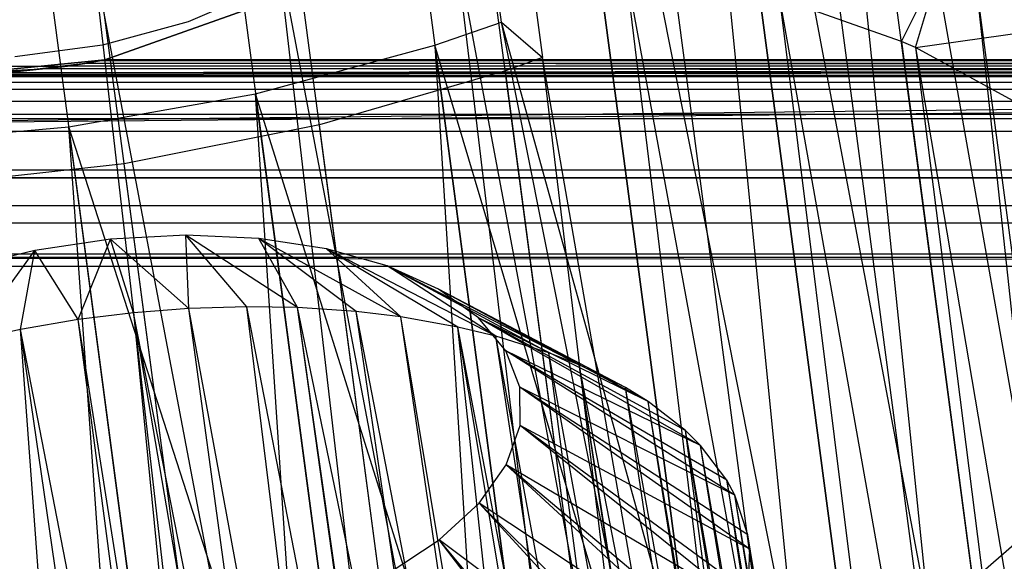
# Model space of a CAD drawing. Extents: x -23.4 to 23.6, y 0.3 to 4.
# Tile 15 of 189: x -22.5 to -21.843, y 2.325 to 2.686. Entities that reach past the tile are written whole.
import ezdxf

# ---------------------------------------------------------------- set-up
doc = ezdxf.new("R2010")
doc.units = 0
doc.header["$MEASUREMENT"] = 0
doc.layers.get('0').update_dxf_attribs({"color": 13, "linetype": 'CONTINUOUS'})

# ---------------------------------------------------------------- blocks, each defined once
blk = doc.blocks.new('FOURTY_V_PM_STL')
at = {"color": 0}
for p, q in [((-22.09624, 1.08014, -3.84648), (-22.477, 3.95314, -2.17325)), ((-22.09624, 1.08014, -3.84648), (-22.477, 3.95314, -2.17325)), ((-21.96707, 1.07754, -3.81261), (-22.34784, 3.95053, -2.13938)), ((-21.96707, 1.07754, -3.81261), (-22.34784, 3.95053, -2.13938)), ((-22.22867, 1.07115, -3.86117), (-22.60944, 3.94414, -2.18794)), ((-22.22867, 1.07115, -3.86117), (-22.60944, 3.94414, -2.18794)), ((-21.84491, 1.0634, -3.76054), (-22.22567, 3.93639, -2.08731)), ((-21.84491, 1.0634, -3.76054), (-22.22567, 3.93639, -2.08731)), ((-21.73324, 1.03815, -3.69176), (-22.11401, 3.91114, -2.01854)), ((-21.73324, 1.03815, -3.69176), (-22.11401, 3.91114, -2.01854)), ((-21.6353, 1.00249, -3.60826), (-22.01607, 3.87549, -1.93503)), ((-21.6353, 1.00249, -3.60826), (-22.01607, 3.87549, -1.93503)), ((-21.94167, 3.45218, -1.19126), (-21.82285, 2.34768, -1.78199)), ((-21.94167, 3.45218, -1.19126), (-21.82285, 2.34768, -1.78199)), ((-22.00703, 3.39106, -1.1012), (-21.89347, 2.28984, -1.69875)), ((-21.82285, 2.34768, -1.78199), (-22.00703, 3.39106, -1.1012)), ((-21.82285, 2.34768, -1.78199), (-22.00703, 3.39106, -1.1012)), ((-21.86399, 2.3118, -1.72976), (-22.00703, 3.39106, -1.1012)), ((-21.86399, 2.3118, -1.72976), (-22.00703, 3.39106, -1.1012)), ((-22.00703, 3.39106, -1.1012), (-21.89347, 2.28984, -1.69875)), ((-21.57031, 0.51212, -2.75148), (-21.95108, 3.38512, -1.07825)), ((-21.57031, 0.51212, -2.75148), (-21.95108, 3.38512, -1.07825)), ((-22.09012, 3.33477, -1.02345), (-21.98004, 2.2372, -1.62807)), ((-21.89347, 2.28984, -1.69875), (-22.09012, 3.33477, -1.02345)), ((-21.89347, 2.28984, -1.69875), (-22.09012, 3.33477, -1.02345)), ((-21.94708, 2.25551, -1.65201), (-22.09012, 3.33477, -1.02345)), ((-21.94708, 2.25551, -1.65201), (-22.09012, 3.33477, -1.02345)), ((-22.09012, 3.33477, -1.02345), (-21.98004, 2.2372, -1.62807)), ((-21.65559, 0.45219, -2.66798), (-22.03635, 3.32518, -0.99475)), ((-21.65559, 0.45219, -2.66798), (-22.03635, 3.32518, -0.99475)), ((-22.0454, 2.20575, -1.58894), (-22.18844, 3.28501, -0.96038)), ((-21.98004, 2.2372, -1.62807), (-22.18844, 3.28501, -0.96038)), ((-21.98004, 2.2372, -1.62807), (-22.18844, 3.28501, -0.96038)), ((-22.0454, 2.20575, -1.58894), (-22.18844, 3.28501, -0.96038)), ((-21.75681, 0.39872, -2.59921), (-22.13758, 3.27171, -0.92598)), ((-21.75681, 0.39872, -2.59921), (-22.13758, 3.27171, -0.92598)), ((-22.17828, 2.68399, -1.26468), (-22.25443, 3.25859, -0.93004)), ((-22.17828, 2.68399, -1.26468), (-22.25443, 3.25859, -0.93004)), ((-22.22715, 3.23498, -0.88329), (-22.151, 2.66038, -1.21793)), ((-22.22715, 3.23498, -0.88329), (-22.151, 2.66038, -1.21793)), ((-22.32862, 2.73885, -2.81284), (-22.00813, 1.04879, -3.7726)), ((-22.32862, 2.73885, -2.81284), (-22.00813, 1.04879, -3.7726)), ((-22.32862, 2.73885, -2.81284), (-22.13186, 1.04897, -3.80106)), ((-22.32862, 2.73885, -2.81284), (-22.13186, 1.04897, -3.80106)), ((-22.3557, 2.73792, -2.81741), (-22.13186, 1.04897, -3.80106)), ((-22.3557, 2.73792, -2.81741), (-22.13186, 1.04897, -3.80106)), ((-22.23198, 2.73775, -2.78895), (-22.00813, 1.04879, -3.7726)), ((-22.23198, 2.73775, -2.78895), (-22.00813, 1.04879, -3.7726)), ((-22.20915, 2.73644, -2.78151), (-21.89054, 1.03731, -3.72613)), ((-22.20915, 2.73644, -2.78151), (-21.89054, 1.03731, -3.72613)), ((-22.20915, 2.73644, -2.78151), (-22.00813, 1.04879, -3.7726)), ((-22.20915, 2.73644, -2.78151), (-22.00813, 1.04879, -3.7726)), ((-22.48181, 2.72679, -2.82699), (-22.25797, 1.03783, -3.81064)), ((-22.48181, 2.72679, -2.82699), (-22.25797, 1.03783, -3.81064)), ((-22.45112, 2.73052, -2.82643), (-22.13186, 1.04897, -3.80106)), ((-22.45112, 2.73052, -2.82643), (-22.13186, 1.04897, -3.80106)), ((-22.45112, 2.73052, -2.82643), (-22.25797, 1.03783, -3.81064)), ((-22.45112, 2.73052, -2.82643), (-22.25797, 1.03783, -3.81064)), ((-22.11439, 2.72627, -2.74249), (-21.89054, 1.03731, -3.72613)), ((-22.11439, 2.72627, -2.74249), (-21.89054, 1.03731, -3.72613)), ((-22.09614, 2.72336, -2.73334), (-21.78266, 1.01488, -3.66307)), ((-22.09614, 2.72336, -2.73334), (-21.78266, 1.01488, -3.66307)), ((-22.09614, 2.72336, -2.73334), (-21.89054, 1.03731, -3.72613)), ((-22.09614, 2.72336, -2.73334), (-21.89054, 1.03731, -3.72613)), ((-21.91161, 2.67113, -2.60168), (-21.88509, 2.72399, -2.58403)), ((-21.91161, 2.67113, -2.60168), (-21.88509, 2.72399, -2.58403)), ((-21.90225, 2.66702, -2.59249), (-21.88509, 2.72399, -2.58403)), ((-21.90225, 2.66702, -2.59249), (-21.88509, 2.72399, -2.58403)), ((-22.33298, 2.70762, -0.80709), (-22.3873, 2.68433, -0.80709)), ((-22.33298, 2.70762, -0.80709), (-22.3873, 2.68433, -0.80709)), ((-22.33298, 2.70762, -0.74803), (-22.3873, 2.68433, -0.74803)), ((-22.33298, 2.70762, -0.74803), (-22.3873, 2.68433, -0.74803)), ((-22.44282, 2.65891, -0.80709), (-22.32452, 2.70091, -0.80709)), ((-22.32452, 2.70091, -0.74016), (-22.44282, 2.65891, -0.74016)), ((-22.44282, 2.65891, -0.80709), (-22.32452, 2.70091, -0.80709)), ((-22.32452, 2.70091, -0.74016), (-22.44282, 2.65891, -0.74016)), ((-22.0065, 2.70384, -2.67942), (-21.78266, 1.01488, -3.66307)), ((-22.0065, 2.70384, -2.67942), (-21.78266, 1.01488, -3.66307)), ((-21.91161, 2.67113, -2.60168), (-21.99285, 2.7, -2.66973)), ((-21.99285, 2.7, -2.66973), (-21.68777, 0.98218, -3.58532)), ((-21.99285, 2.7, -2.66973), (-21.68777, 0.98218, -3.58532)), ((-21.99285, 2.7, -2.66973), (-21.78266, 1.01488, -3.66307)), ((-21.99285, 2.7, -2.66973), (-21.78266, 1.01488, -3.66307)), ((-21.91161, 2.67113, -2.60168), (-21.99285, 2.7, -2.66973)), ((-22.3873, 2.68433, -0.80709), (-22.44429, 2.66866, -0.80709)), ((-22.3873, 2.68433, -0.80709), (-22.44429, 2.66866, -0.80709)), ((-22.3873, 2.68433, -0.74803), (-22.44429, 2.66866, -0.74803)), ((-22.3873, 2.68433, -0.74803), (-22.44429, 2.66866, -0.74803)), ((-22.3873, 2.68433, -0.80709), (-22.3873, 2.68433, -0.74803)), ((-22.3873, 2.68433, -0.80709), (-22.3873, 2.68433, -0.74803)), ((-22.22283, 2.6687, -1.24856), (-22.17828, 2.68399, -1.26468)), ((-22.22283, 2.6687, -1.24856), (-22.17828, 2.68399, -1.26468)), ((-22.0454, 2.20575, -1.58894), (-22.17828, 2.68399, -1.26468)), ((-22.0454, 2.20575, -1.58894), (-22.17828, 2.68399, -1.26468)), ((-22.08007, 2.19127, -1.57198), (-22.17828, 2.68399, -1.26468)), ((-22.08007, 2.19127, -1.57198), (-22.17828, 2.68399, -1.26468)), ((-22.17828, 2.68399, -1.26468), (-22.151, 2.66038, -1.21793)), ((-22.17828, 2.68399, -1.26468), (-22.151, 2.66038, -1.21793)), ((-21.90225, 2.66702, -2.59249), (-21.80653, 2.68055, -2.49156)), ((-21.90225, 2.66702, -2.59249), (-21.80653, 2.68055, -2.49156)), ((-22.44429, 2.66866, -0.80709), (-22.50289, 2.66089, -0.80709)), ((-22.44429, 2.66866, -0.80709), (-22.50289, 2.66089, -0.80709)), ((-22.44429, 2.66866, -0.74803), (-22.50289, 2.66089, -0.74803)), ((-22.44429, 2.66866, -0.74803), (-22.50289, 2.66089, -0.74803)), ((-22.44429, 2.66866, -0.80709), (-22.44429, 2.66866, -0.74803)), ((-22.44429, 2.66866, -0.80709), (-22.44429, 2.66866, -0.74803)), ((-22.34224, 2.6363, -1.22011), (-22.22283, 2.6687, -1.24856)), ((-22.34224, 2.6363, -1.22011), (-22.22283, 2.6687, -1.24856)), ((-22.22283, 2.6687, -1.24856), (-22.19067, 2.15338, -1.53209)), ((-22.08007, 2.19127, -1.57198), (-22.22283, 2.6687, -1.24856)), ((-22.08007, 2.19127, -1.57198), (-22.22283, 2.6687, -1.24856)), ((-22.15594, 2.16404, -1.54248), (-22.22283, 2.6687, -1.24856)), ((-22.15594, 2.16404, -1.54248), (-22.22283, 2.6687, -1.24856)), ((-22.22283, 2.6687, -1.24856), (-22.19067, 2.15338, -1.53209)), ((-21.90225, 2.66702, -2.59249), (-21.91161, 2.67113, -2.60168)), ((-21.91161, 2.67113, -2.60168), (-21.68777, 0.98218, -3.58532)), ((-21.91161, 2.67113, -2.60168), (-21.68777, 0.98218, -3.58532)), ((-21.90225, 2.66702, -2.59249), (-21.91161, 2.67113, -2.60168)), ((-21.83259, 2.62915, -2.51161), (-21.90225, 2.66702, -2.59249)), ((-21.90225, 2.66702, -2.59249), (-21.60874, 0.9402, -3.49526)), ((-21.90225, 2.66702, -2.59249), (-21.60874, 0.9402, -3.49526)), ((-21.90225, 2.66702, -2.59249), (-21.68777, 0.98218, -3.58532)), ((-21.90225, 2.66702, -2.59249), (-21.68777, 0.98218, -3.58532)), ((-21.83259, 2.62915, -2.51161), (-21.90225, 2.66702, -2.59249)), ((-22.151, 2.66038, -1.21793), (-22.1757, 2.65164, -1.20855)), ((-22.151, 2.66038, -1.21793), (-22.1757, 2.65164, -1.20855)), ((-21.75681, 0.39872, -2.59921), (-22.151, 2.66038, -1.21793)), ((-21.87108, 0.35325, -2.54714), (-22.151, 2.66038, -1.21793)), ((-21.87108, 0.35325, -2.54714), (-22.151, 2.66038, -1.21793)), ((-21.75681, 0.39872, -2.59921), (-22.151, 2.66038, -1.21793)), ((-19.06108, 2.65641, -0.80708), (-23.16028, 2.61122, -0.79857)), ((-19.06108, 2.65641, -0.80708), (-23.16028, 2.61122, -0.79857)), ((18.89582, 2.65462, -0.66188), (-23.16028, 2.64777, -0.66734)), ((-19.04962, 2.65462, -0.66188), (-23.16028, 2.64777, -0.66734)), ((18.89582, 2.65462, -0.66188), (-23.16028, 2.64777, -0.66734)), ((-23.16028, 2.64777, -0.66734), (-15.50631, 2.65462, -0.66188)), ((-23.16028, 2.64777, -0.66734), (-15.50631, 2.65462, -0.66188)), ((-19.04962, 2.65462, -0.66188), (-23.16028, 2.64777, -0.66734)), ((-22.59292, 2.65462, -0.66188), (-22.46779, 2.65462, -0.66188)), ((-22.499, 2.65129, -0.64756), (-22.59292, 2.65462, -0.64961)), ((-22.499, 2.65129, -0.64756), (-22.59292, 2.65462, -0.64961)), ((-22.499, 2.65129, -0.64756), (-22.59292, 2.65462, -0.66188)), ((-22.499, 2.65129, -0.64756), (-22.59292, 2.65462, -0.66188)), ((-22.59292, 2.65462, -0.66188), (-22.46779, 2.65462, -0.66188)), ((-22.53036, 2.65018, -0.80681), (-22.44282, 2.65891, -0.80709)), ((-22.44282, 2.65891, -0.74016), (-22.53036, 2.65018, -0.73918)), ((-22.44282, 2.65891, -0.74016), (-22.53036, 2.65018, -0.73918)), ((-22.53036, 2.65018, -0.80681), (-22.44282, 2.65891, -0.80709)), ((-19.06108, 2.65641, -0.80708), (-22.53036, 2.65018, -0.80681)), ((-19.06108, 2.65641, -0.80708), (-22.53036, 2.65018, -0.80681)), ((-22.48192, 2.65283, -0.63538), (-22.53036, 2.65018, -0.63325)), ((-22.48192, 2.65283, -0.63538), (-22.53036, 2.65018, -0.63325)), ((-22.4561, 2.65645, -0.64007), (-22.499, 2.65129, -0.64756)), ((-22.4561, 2.65645, -0.64007), (-22.499, 2.65129, -0.64756)), ((-22.45611, 2.65644, -0.64961), (-22.499, 2.65129, -0.64756)), ((-22.45611, 2.65644, -0.64961), (-22.499, 2.65129, -0.64756)), ((-22.499, 2.65129, -0.64756), (-22.46779, 2.65462, -0.66188)), ((-22.499, 2.65129, -0.64756), (-22.46779, 2.65462, -0.66188)), ((-22.48192, 2.65283, -0.63538), (-22.499, 2.65129, -0.64756)), ((-22.48192, 2.65283, -0.63538), (-22.499, 2.65129, -0.64756)), ((-22.4561, 2.65645, -0.64007), (-22.48192, 2.65283, -0.63538)), ((-22.4561, 2.65645, -0.64007), (-22.48192, 2.65283, -0.63538)), ((-19.04962, 2.65462, -0.63733), (-22.48192, 2.65283, -0.63538)), ((-19.04962, 2.65462, -0.63733), (-22.48192, 2.65283, -0.63538)), ((-18.98705, 2.65018, -0.63325), (-22.48192, 2.65283, -0.63538)), ((-18.98705, 2.65018, -0.63325), (-22.48192, 2.65283, -0.63538)), ((-22.46779, 2.65462, -0.66188), (-22.45613, 2.65644, -0.65916)), ((-22.45611, 2.65644, -0.64961), (-22.46779, 2.65462, -0.66188)), ((-22.45611, 2.65644, -0.64961), (-22.46779, 2.65462, -0.66188)), ((-22.46779, 2.65462, -0.66188), (-22.45613, 2.65644, -0.65916)), ((-19.04962, 2.65462, -0.66188), (-22.46779, 2.65462, -0.66188)), ((-19.04962, 2.65462, -0.66188), (-22.46779, 2.65462, -0.66188)), ((-22.44531, 2.65842, -0.65399), (-22.45613, 2.65644, -0.65916)), ((-22.44531, 2.65842, -0.65399), (-22.45613, 2.65644, -0.65916)), ((-19.06128, 2.65644, -0.65916), (-22.45613, 2.65644, -0.65916)), ((-19.06128, 2.65644, -0.65916), (-22.45613, 2.65644, -0.65916)), ((-22.45611, 2.65644, -0.64961), (-22.45613, 2.65644, -0.65916)), ((-22.45611, 2.65644, -0.64961), (-22.45613, 2.65644, -0.65916)), ((-22.45611, 2.65644, -0.64961), (-22.44287, 2.6589, -0.65026)), ((-22.45611, 2.65644, -0.64961), (-22.44287, 2.6589, -0.65026)), ((-22.44359, 2.65876, -0.65207), (-22.45611, 2.65644, -0.64961)), ((-22.44359, 2.65876, -0.65207), (-22.45611, 2.65644, -0.64961)), ((-22.45611, 2.65644, -0.64961), (-22.44382, 2.65871, -0.64681)), ((-22.45611, 2.65644, -0.64961), (-22.44382, 2.65871, -0.64681)), ((-22.44531, 2.65842, -0.64523), (-22.45611, 2.65644, -0.64961)), ((-22.44531, 2.65842, -0.64523), (-22.45611, 2.65644, -0.64961)), ((-22.4561, 2.65645, -0.64007), (-22.45611, 2.65644, -0.64961)), ((-22.4561, 2.65645, -0.64007), (-22.45611, 2.65644, -0.64961)), ((-22.44531, 2.65842, -0.64523), (-22.4561, 2.65645, -0.64007)), ((-22.44531, 2.65842, -0.64523), (-22.4561, 2.65645, -0.64007)), ((-19.04962, 2.65462, -0.63733), (-22.4561, 2.65645, -0.64007)), ((-19.04962, 2.65462, -0.63733), (-22.4561, 2.65645, -0.64007)), ((-19.06125, 2.65644, -0.64005), (-22.4561, 2.65645, -0.64007)), ((-19.06125, 2.65644, -0.64005), (-22.4561, 2.65645, -0.64007)), ((-19.0745, 2.6589, -0.65042), (-22.44531, 2.65842, -0.65399)), ((-22.44531, 2.65842, -0.65399), (-19.07453, 2.6589, -0.64895)), ((-22.44531, 2.65842, -0.65399), (-19.07453, 2.6589, -0.64895)), ((-19.0745, 2.6589, -0.65042), (-22.44531, 2.65842, -0.65399)), ((-22.44359, 2.65876, -0.65207), (-22.44531, 2.65842, -0.65399)), ((-19.07382, 2.65876, -0.64715), (-22.44531, 2.65842, -0.65399)), ((-19.07382, 2.65876, -0.64715), (-22.44531, 2.65842, -0.65399)), ((-22.44359, 2.65876, -0.65207), (-22.44531, 2.65842, -0.65399)), ((-22.44382, 2.65871, -0.64681), (-22.44531, 2.65842, -0.64523)), ((-19.07359, 2.65871, -0.6524), (-22.44531, 2.65842, -0.65399)), ((-19.07359, 2.65871, -0.6524), (-22.44531, 2.65842, -0.65399)), ((-22.44382, 2.65871, -0.64681), (-22.44531, 2.65842, -0.64523)), ((-19.0721, 2.65842, -0.64523), (-22.44531, 2.65842, -0.65399)), ((-19.0721, 2.65842, -0.64523), (-22.44531, 2.65842, -0.65399)), ((-19.0721, 2.65842, -0.64523), (-22.44531, 2.65842, -0.64523)), ((-19.0721, 2.65842, -0.64523), (-22.44531, 2.65842, -0.64523)), ((-19.0721, 2.65842, -0.65399), (-22.44531, 2.65842, -0.65399)), ((-19.0721, 2.65842, -0.65399), (-22.44531, 2.65842, -0.65399)), ((-22.44382, 2.65871, -0.64681), (-22.44291, 2.6589, -0.6488)), ((-22.44382, 2.65871, -0.64681), (-22.44291, 2.6589, -0.6488)), ((-19.0721, 2.65842, -0.64523), (-22.44382, 2.65871, -0.64681)), ((-19.0721, 2.65842, -0.64523), (-22.44382, 2.65871, -0.64681)), ((-22.44359, 2.65876, -0.65207), (-22.44287, 2.6589, -0.65026)), ((-22.44359, 2.65876, -0.65207), (-22.44287, 2.6589, -0.65026)), ((-19.0721, 2.65842, -0.64523), (-22.44359, 2.65876, -0.65207)), ((-19.0721, 2.65842, -0.64523), (-22.44359, 2.65876, -0.65207)), ((-22.44291, 2.6589, -0.6488), (-22.44287, 2.6589, -0.65026)), ((-22.44291, 2.6589, -0.6488), (-19.0721, 2.65842, -0.64523)), ((-22.44291, 2.6589, -0.6488), (-19.0721, 2.65842, -0.64523)), ((-22.44291, 2.6589, -0.6488), (-22.44287, 2.6589, -0.65026)), ((-19.0721, 2.65842, -0.64523), (-22.44287, 2.6589, -0.65026)), ((-19.0721, 2.65842, -0.64523), (-22.44287, 2.6589, -0.65026)), ((-19.07459, 2.65891, -0.80709), (-22.44282, 2.65891, -0.80709)), ((-22.44282, 2.65891, -0.74016), (-19.07459, 2.65891, -0.74016)), ((-19.06108, 2.65641, -0.80708), (-22.44282, 2.65891, -0.80709)), ((-19.07459, 2.65891, -0.80709), (-22.44282, 2.65891, -0.80709)), ((-19.06108, 2.65641, -0.80708), (-22.44282, 2.65891, -0.80709)), ((-22.44282, 2.65891, -0.74016), (-19.07459, 2.65891, -0.74016)), ((-22.44282, 2.65891, -0.80709), (-22.44282, 2.65891, -0.74016)), ((-22.44282, 2.65891, -0.80709), (-22.44282, 2.65891, -0.74016)), ((-18.98705, 2.65018, -0.80681), (-23.16028, 2.61122, -0.79857)), ((-18.98705, 2.65018, -0.80681), (-23.16028, 2.61122, -0.79857)), ((-15.44374, 2.65018, -0.63325), (-23.16028, 2.64777, -0.63187)), ((-18.98705, 2.65018, -0.63325), (-23.16028, 2.64777, -0.63187)), ((-15.44374, 2.65018, -0.63325), (-23.16028, 2.64777, -0.63187)), ((-18.98705, 2.65018, -0.63325), (-23.16028, 2.64777, -0.63187)), ((-23.16028, 2.64777, -0.63187), (18.96571, 2.64907, -0.63256)), ((-23.16028, 2.64777, -0.63187), (18.96571, 2.64907, -0.63256)), ((-23.16028, 2.64777, -0.63187), (23.13893, 2.64777, -0.63187)), ((-23.16028, 2.64777, -0.63187), (23.13893, 2.64777, -0.63187)), ((23.13893, 2.64777, -0.66734), (-23.16028, 2.64777, -0.66734)), ((23.13893, 2.64777, -0.66734), (-23.16028, 2.64777, -0.66734)), ((-22.53036, 2.65018, -0.63325), (-22.499, 2.65129, -0.64756)), ((-22.53036, 2.65018, -0.63325), (-22.499, 2.65129, -0.64756)), ((-18.98705, 2.65018, -0.63325), (-22.53036, 2.65018, -0.63325)), ((-18.98705, 2.65018, -0.63325), (-22.53036, 2.65018, -0.63325)), ((-22.53036, 2.65018, -0.73918), (-18.98705, 2.65018, -0.73918)), ((-22.53036, 2.65018, -0.73918), (-18.98705, 2.65018, -0.73918)), ((-22.1757, 2.65164, -1.20855), (-22.29972, 2.61548, -1.17469)), ((-22.1757, 2.65164, -1.20855), (-22.29972, 2.61548, -1.17469)), ((-21.87108, 0.35325, -2.54714), (-22.1757, 2.65164, -1.20855)), ((-21.87108, 0.35325, -2.54714), (-22.1757, 2.65164, -1.20855)), ((-13.90044, 2.64385, -0.73716), (-23.16028, 2.64385, -0.73716)), ((-13.90044, 2.64385, -0.73716), (-23.16028, 2.64385, -0.73716)), ((23.13893, 2.63923, -0.62992), (-23.16028, 2.63923, -0.62992)), ((23.13893, 2.63923, -0.62992), (-23.16028, 2.63923, -0.62992)), ((23.13893, 2.63923, -0.66929), (-23.16028, 2.63923, -0.66929)), ((23.13893, 2.63923, -0.66929), (-23.16028, 2.63923, -0.66929)), ((-22.46689, 2.6142, -1.21052), (-22.34224, 2.6363, -1.22011)), ((-22.46689, 2.6142, -1.21052), (-22.34224, 2.6363, -1.22011)), ((-22.19067, 2.15338, -1.53209), (-22.34224, 2.6363, -1.22011)), ((-22.27535, 2.13164, -1.51402), (-22.34224, 2.6363, -1.22011)), ((-22.19067, 2.15338, -1.53209), (-22.34224, 2.6363, -1.22011)), ((-22.27535, 2.13164, -1.51402), (-22.34224, 2.6363, -1.22011)), ((-22.30868, 2.12461, -1.50955), (-22.34224, 2.6363, -1.22011)), ((-22.30868, 2.12461, -1.50955), (-22.34224, 2.6363, -1.22011)), ((23.13893, 2.63107, -0.72863), (-23.16028, 2.63107, -0.72863)), ((23.13893, 2.63107, -0.72863), (-23.16028, 2.63107, -0.72863)), ((23.13893, 2.62254, -0.71585), (-23.16028, 2.62254, -0.71585)), ((23.13893, 2.62254, -0.71585), (-23.16028, 2.62254, -0.71585)), ((-17.26818, 2.61954, -0.20669), (-23.16028, 2.61954, -0.20669)), ((23.13893, 2.61954, 0), (-23.16028, 2.61954, 0)), ((-18.43583, 2.61954, -0.10827), (-23.16028, 2.61954, -0.10827)), ((23.13893, 2.61954, 0), (-23.16028, 2.61954, 0)), ((-18.43583, 2.61954, -0.10827), (-23.16028, 2.61954, -0.10827)), ((-4.6406, 2.61954, -0.62992), (-23.16028, 2.61954, -0.62992)), ((-17.26818, 2.61954, -0.20669), (-23.16028, 2.61954, -0.20669)), ((-4.6406, 2.61954, -0.62992), (-23.16028, 2.61954, -0.62992)), ((23.13893, 2.61954, -0.66929), (-23.16028, 2.61954, -0.66929)), ((23.13893, 2.61954, -0.70079), (-23.16028, 2.61954, -0.70079)), ((23.13893, 2.61954, -0.66929), (-23.16028, 2.61954, -0.66929)), ((23.13893, 2.61954, -0.70079), (-23.16028, 2.61954, -0.70079)), ((-22.59299, 2.60306, -1.22011), (-22.46689, 2.6142, -1.21052)), ((-22.59299, 2.60306, -1.22011), (-22.46689, 2.6142, -1.21052)), ((-22.30868, 2.12461, -1.50955), (-22.46689, 2.6142, -1.21052)), ((-22.4, 2.10954, -1.50444), (-22.46689, 2.6142, -1.21052)), ((-22.30868, 2.12461, -1.50955), (-22.46689, 2.6142, -1.21052)), ((-22.4, 2.10954, -1.50444), (-22.46689, 2.6142, -1.21052)), ((-22.43069, 2.1058, -1.50501), (-22.46689, 2.6142, -1.21052)), ((-22.43069, 2.1058, -1.50501), (-22.46689, 2.6142, -1.21052)), ((-22.29972, 2.61548, -1.17469), (-22.42993, 2.58967, -1.15999)), ((-22.29972, 2.61548, -1.17469), (-22.42993, 2.58967, -1.15999)), ((-21.9951, 0.31709, -2.51327), (-22.29972, 2.61548, -1.17469)), ((-21.9951, 0.31709, -2.51327), (-22.29972, 2.61548, -1.17469)), ((-13.90044, 2.61122, -0.79857), (-23.16028, 2.61122, -0.79857)), ((-13.90044, 2.61122, -0.79857), (-23.16028, 2.61122, -0.79857)), ((-22.42993, 2.58967, -1.15999), (-22.56258, 2.57495, -1.1649)), ((-22.42993, 2.58967, -1.15999), (-22.56258, 2.57495, -1.1649)), ((-22.12531, 0.29127, -2.49858), (-22.42993, 2.58967, -1.15999)), ((-22.12531, 0.29127, -2.49858), (-22.42993, 2.58967, -1.15999)), ((-23.16028, 2.58548, -0.00608), (23.13893, 2.58548, -0.00608)), ((-23.16028, 2.58548, -0.00608), (23.13893, 2.58548, -0.00608)), ((-23.16028, 2.58017, -0.20669), (-17.26209, 2.58017, -0.20669)), ((-18.43583, 2.58017, -0.10827), (-23.16028, 2.58017, -0.10827)), ((-23.16028, 2.58017, -0.20669), (-17.26209, 2.58017, -0.20669)), ((-18.43583, 2.58017, -0.10827), (-23.16028, 2.58017, -0.10827)), ((23.13893, 2.56148, -0.76673), (-23.16028, 2.56148, -0.76673)), ((23.13893, 2.56148, -0.76673), (-23.16028, 2.56148, -0.76673)), ((23.13893, 2.54995, -0.02883), (-23.16028, 2.54995, -0.02883)), ((23.13893, 2.54995, -0.02883), (-23.16028, 2.54995, -0.02883)), ((-22.38876, 2.54193, -2.40724), (-22.43908, 2.53926, -2.41411)), ((-22.38876, 2.54193, -2.40724), (-22.43908, 2.53926, -2.41411)), ((-22.34014, 2.53978, -2.39248), (-22.38876, 2.54193, -2.40724)), ((-22.31437, 2.4937, -2.5831), (-22.38876, 2.54193, -2.40724)), ((-22.34014, 2.53978, -2.39248), (-22.38876, 2.54193, -2.40724)), ((-22.34818, 2.49428, -2.59178), (-22.38876, 2.54193, -2.40724)), ((-22.31437, 2.4937, -2.5831), (-22.38876, 2.54193, -2.40724)), ((-22.34818, 2.49428, -2.59178), (-22.38876, 2.54193, -2.40724)), ((-22.38684, 2.49312, -2.59859), (-22.38876, 2.54193, -2.40724)), ((-22.38684, 2.49312, -2.59859), (-22.38876, 2.54193, -2.40724)), ((-22.43908, 2.53926, -2.41411), (-22.48939, 2.53187, -2.41287)), ((-22.43908, 2.53926, -2.41411), (-22.48939, 2.53187, -2.41287)), ((-22.46047, 2.48577, -2.60272), (-22.43908, 2.53926, -2.41411)), ((-22.46047, 2.48577, -2.60272), (-22.43908, 2.53926, -2.41411)), ((-22.38684, 2.49312, -2.59859), (-22.43908, 2.53926, -2.41411)), ((-22.42366, 2.49028, -2.6021), (-22.43908, 2.53926, -2.41411)), ((-22.38684, 2.49312, -2.59859), (-22.43908, 2.53926, -2.41411)), ((-22.42366, 2.49028, -2.6021), (-22.43908, 2.53926, -2.41411)), ((-22.29487, 2.53289, -2.37036), (-22.34014, 2.53978, -2.39248)), ((-22.24539, 2.48749, -2.55673), (-22.34014, 2.53978, -2.39248)), ((-22.29487, 2.53289, -2.37036), (-22.34014, 2.53978, -2.39248)), ((-22.27524, 2.49106, -2.56966), (-22.34014, 2.53978, -2.39248)), ((-22.24539, 2.48749, -2.55673), (-22.34014, 2.53978, -2.39248)), ((-22.27524, 2.49106, -2.56966), (-22.34014, 2.53978, -2.39248)), ((-22.31437, 2.4937, -2.5831), (-22.34014, 2.53978, -2.39248)), ((-22.31437, 2.4937, -2.5831), (-22.34014, 2.53978, -2.39248)), ((-23.16028, 2.52963, -0.71698), (23.13893, 2.52963, -0.71698)), ((-23.16028, 2.52963, -0.71698), (23.13893, 2.52963, -0.71698)), ((-22.48939, 2.53187, -2.41287), (-22.53796, 2.52002, -2.40357)), ((-22.48939, 2.53187, -2.41287), (-22.53796, 2.52002, -2.40357)), ((-22.53289, 2.47187, -2.59534), (-22.48939, 2.53187, -2.41287)), ((-22.53289, 2.47187, -2.59534), (-22.48939, 2.53187, -2.41287)), ((-22.49911, 2.4792, -2.60024), (-22.48939, 2.53187, -2.41287)), ((-22.49911, 2.4792, -2.60024), (-22.48939, 2.53187, -2.41287)), ((-22.46047, 2.48577, -2.60272), (-22.48939, 2.53187, -2.41287)), ((-22.46047, 2.48577, -2.60272), (-22.48939, 2.53187, -2.41287)), ((-22.25449, 2.5215, -2.34161), (-22.29487, 2.53289, -2.37036)), ((-22.18211, 2.47468, -2.52034), (-22.29487, 2.53289, -2.37036)), ((-22.25449, 2.5215, -2.34161), (-22.29487, 2.53289, -2.37036)), ((-22.20734, 2.48073, -2.53647), (-22.29487, 2.53289, -2.37036)), ((-22.18211, 2.47468, -2.52034), (-22.29487, 2.53289, -2.37036)), ((-22.20734, 2.48073, -2.53647), (-22.29487, 2.53289, -2.37036)), ((-22.24539, 2.48749, -2.55673), (-22.29487, 2.53289, -2.37036)), ((-22.24539, 2.48749, -2.55673), (-22.29487, 2.53289, -2.37036)), ((-17.23732, 2.52112, -0.09843), (-23.16028, 2.5272, -0.06436)), ((-17.23047, 2.52114, -0.09631), (-23.16028, 2.5272, -0.06436)), ((-17.23732, 2.52112, -0.09843), (-23.16028, 2.5272, -0.06436)), ((-13.90044, 2.5272, -0.06436), (-23.16028, 2.5272, -0.06436)), ((-17.23047, 2.52114, -0.09631), (-23.16028, 2.5272, -0.06436)), ((-13.90044, 2.5272, -0.06436), (-23.16028, 2.5272, -0.06436)), ((-22.22039, 2.50599, -2.30722), (-22.25449, 2.5215, -2.34161)), ((-22.12657, 2.45569, -2.47509), (-22.25449, 2.5215, -2.34161)), ((-22.22039, 2.50599, -2.30722), (-22.25449, 2.5215, -2.34161)), ((-22.14677, 2.46365, -2.49335), (-22.25449, 2.5215, -2.34161)), ((-22.12657, 2.45569, -2.47509), (-22.25449, 2.5215, -2.34161)), ((-22.14677, 2.46365, -2.49335), (-22.25449, 2.5215, -2.34161)), ((-22.18211, 2.47468, -2.52034), (-22.25449, 2.5215, -2.34161)), ((-22.18211, 2.47468, -2.52034), (-22.25449, 2.5215, -2.34161)), ((23.13893, 2.52112, -0.66929), (-23.16028, 2.52112, -0.66929)), ((-17.23732, 2.52112, -0.09843), (-23.16028, 2.52112, -0.09843)), ((23.13893, 2.52112, -0.66929), (-23.16028, 2.52112, -0.66929)), ((-17.23732, 2.52112, -0.09843), (-23.16028, 2.52112, -0.09843)), ((-22.19371, 2.4869, -2.26836), (-22.22039, 2.50599, -2.30722)), ((-22.08056, 2.43112, -2.42244), (-22.22039, 2.50599, -2.30722)), ((-22.19371, 2.4869, -2.26836), (-22.22039, 2.50599, -2.30722)), ((-22.09561, 2.44038, -2.44176), (-22.22039, 2.50599, -2.30722)), ((-22.08056, 2.43112, -2.42244), (-22.22039, 2.50599, -2.30722)), ((-22.09561, 2.44038, -2.44176), (-22.22039, 2.50599, -2.30722)), ((-22.12657, 2.45569, -2.47509), (-22.22039, 2.50599, -2.30722)), ((-22.12657, 2.45569, -2.47509), (-22.22039, 2.50599, -2.30722)), ((-22.42366, 2.49028, -2.6021), (-22.46047, 2.48577, -2.60272)), ((-22.42366, 2.49028, -2.6021), (-22.46047, 2.48577, -2.60272)), ((-22.38684, 2.49312, -2.59859), (-22.42366, 2.49028, -2.6021)), ((-22.38684, 2.49312, -2.59859), (-22.42366, 2.49028, -2.6021)), ((-22.42366, 2.49028, -2.6021), (-22.36148, 1.85539, -2.99388)), ((-22.30001, 1.86096, -2.98946), (-22.42366, 2.49028, -2.6021)), ((-22.30001, 1.86096, -2.98946), (-22.42366, 2.49028, -2.6021)), ((-22.31568, 1.85997, -2.99131), (-22.42366, 2.49028, -2.6021)), ((-22.31568, 1.85997, -2.99131), (-22.42366, 2.49028, -2.6021)), ((-22.42366, 2.49028, -2.6021), (-22.36148, 1.85539, -2.99388)), ((-22.34818, 2.49428, -2.59178), (-22.38684, 2.49312, -2.59859)), ((-22.34818, 2.49428, -2.59178), (-22.38684, 2.49312, -2.59859)), ((-22.27013, 1.86205, -2.98452), (-22.38684, 2.49312, -2.59859)), ((-22.27013, 1.86205, -2.98452), (-22.38684, 2.49312, -2.59859)), ((-22.30001, 1.86096, -2.98946), (-22.38684, 2.49312, -2.59859)), ((-22.30001, 1.86096, -2.98946), (-22.38684, 2.49312, -2.59859)), ((-22.31437, 2.4937, -2.5831), (-22.34818, 2.49428, -2.59178)), ((-22.22535, 1.86162, -2.97359), (-22.34818, 2.49428, -2.59178)), ((-22.31437, 2.4937, -2.5831), (-22.34818, 2.49428, -2.59178)), ((-22.22535, 1.86162, -2.97359), (-22.34818, 2.49428, -2.59178)), ((-22.27013, 1.86205, -2.98452), (-22.34818, 2.49428, -2.59178)), ((-22.27013, 1.86205, -2.98452), (-22.34818, 2.49428, -2.59178)), ((-22.27524, 2.49106, -2.56966), (-22.31437, 2.4937, -2.5831)), ((-22.18184, 1.85868, -2.95864), (-22.31437, 2.4937, -2.5831)), ((-22.27524, 2.49106, -2.56966), (-22.31437, 2.4937, -2.5831)), ((-22.22409, 1.86157, -2.97322), (-22.31437, 2.4937, -2.5831)), ((-22.18184, 1.85868, -2.95864), (-22.31437, 2.4937, -2.5831)), ((-22.22409, 1.86157, -2.97322), (-22.31437, 2.4937, -2.5831)), ((-22.22535, 1.86162, -2.97359), (-22.31437, 2.4937, -2.5831)), ((-22.22535, 1.86162, -2.97359), (-22.31437, 2.4937, -2.5831)), ((-22.24539, 2.48749, -2.55673), (-22.27524, 2.49106, -2.56966)), ((-22.15182, 1.85506, -2.9456), (-22.27524, 2.49106, -2.56966)), ((-22.24539, 2.48749, -2.55673), (-22.27524, 2.49106, -2.56966)), ((-22.15182, 1.85506, -2.9456), (-22.27524, 2.49106, -2.56966)), ((-22.18184, 1.85868, -2.95864), (-22.27524, 2.49106, -2.56966)), ((-22.18184, 1.85868, -2.95864), (-22.27524, 2.49106, -2.56966)), ((-22.46047, 2.48577, -2.60272), (-22.49911, 2.4792, -2.60024)), ((-22.46047, 2.48577, -2.60272), (-22.49911, 2.4792, -2.60024)), ((-22.36148, 1.85539, -2.99388), (-22.46047, 2.48577, -2.60272)), ((-22.36148, 1.85539, -2.99388), (-22.46047, 2.48577, -2.60272)), ((-22.37715, 1.85326, -2.99378), (-22.46047, 2.48577, -2.60272)), ((-22.37715, 1.85326, -2.99378), (-22.46047, 2.48577, -2.60272)), ((-22.20734, 2.48073, -2.53647), (-22.24539, 2.48749, -2.55673)), ((-22.1401, 1.85326, -2.93984), (-22.24539, 2.48749, -2.55673)), ((-22.20734, 2.48073, -2.53647), (-22.24539, 2.48749, -2.55673)), ((-22.1401, 1.85326, -2.93984), (-22.24539, 2.48749, -2.55673)), ((-22.15182, 1.85506, -2.9456), (-22.24539, 2.48749, -2.55673)), ((-22.15182, 1.85506, -2.9456), (-22.24539, 2.48749, -2.55673)), ((-22.17537, 2.46486, -2.22636), (-22.19371, 2.4869, -2.26836)), ((-22.04555, 2.40178, -2.36408), (-22.19371, 2.4869, -2.26836)), ((-22.17537, 2.46486, -2.22636), (-22.19371, 2.4869, -2.26836)), ((-22.05559, 2.41174, -2.38348), (-22.19371, 2.4869, -2.26836)), ((-22.04555, 2.40178, -2.36408), (-22.19371, 2.4869, -2.26836)), ((-22.05559, 2.41174, -2.38348), (-22.19371, 2.4869, -2.26836)), ((-22.08056, 2.43112, -2.42244), (-22.19371, 2.4869, -2.26836)), ((-22.08056, 2.43112, -2.42244), (-22.19371, 2.4869, -2.26836)), ((-22.49911, 2.4792, -2.60024), (-22.53289, 2.47187, -2.59534)), ((-22.49911, 2.4792, -2.60024), (-22.53289, 2.47187, -2.59534)), ((-22.37715, 1.85326, -2.99378), (-22.49911, 2.4792, -2.60024)), ((-22.40701, 1.84838, -2.99219), (-22.49911, 2.4792, -2.60024)), ((-22.37715, 1.85326, -2.99378), (-22.49911, 2.4792, -2.60024)), ((-22.40701, 1.84838, -2.99219), (-22.49911, 2.4792, -2.60024)), ((-22.45175, 1.839, -2.98628), (-22.49911, 2.4792, -2.60024)), ((-22.45175, 1.839, -2.98628), (-22.49911, 2.4792, -2.60024)), ((-22.18211, 2.47468, -2.52034), (-22.20734, 2.48073, -2.53647)), ((-22.08553, 1.84164, -2.90747), (-22.20734, 2.48073, -2.53647)), ((-22.18211, 2.47468, -2.52034), (-22.20734, 2.48073, -2.53647)), ((-22.1006, 1.84543, -2.91741), (-22.20734, 2.48073, -2.53647)), ((-22.08553, 1.84164, -2.90747), (-22.20734, 2.48073, -2.53647)), ((-22.1006, 1.84543, -2.91741), (-22.20734, 2.48073, -2.53647)), ((-22.1401, 1.85326, -2.93984), (-22.20734, 2.48073, -2.53647)), ((-22.1401, 1.85326, -2.93984), (-22.20734, 2.48073, -2.53647)), ((-22.14677, 2.46365, -2.49335), (-22.18211, 2.47468, -2.52034)), ((-22.06379, 1.83527, -2.89159), (-22.18211, 2.47468, -2.52034)), ((-22.14677, 2.46365, -2.49335), (-22.18211, 2.47468, -2.52034)), ((-22.06379, 1.83527, -2.89159), (-22.18211, 2.47468, -2.52034)), ((-22.08553, 1.84164, -2.90747), (-22.18211, 2.47468, -2.52034)), ((-22.08553, 1.84164, -2.90747), (-22.18211, 2.47468, -2.52034)), ((-22.166, 2.44064, -2.18263), (-22.17537, 2.46486, -2.22636)), ((-22.02267, 2.36859, -2.30189), (-22.17537, 2.46486, -2.22636)), ((-22.166, 2.44064, -2.18263), (-22.17537, 2.46486, -2.22636)), ((-22.02809, 2.37869, -2.32047), (-22.17537, 2.46486, -2.22636)), ((-22.02267, 2.36859, -2.30189), (-22.17537, 2.46486, -2.22636)), ((-22.02809, 2.37869, -2.32047), (-22.17537, 2.46486, -2.22636)), ((-22.04555, 2.40178, -2.36408), (-22.17537, 2.46486, -2.22636)), ((-22.04555, 2.40178, -2.36408), (-22.17537, 2.46486, -2.22636)), ((-22.12657, 2.45569, -2.47509), (-22.14677, 2.46365, -2.49335)), ((-22.03008, 1.8229, -2.86268), (-22.14677, 2.46365, -2.49335)), ((-22.12657, 2.45569, -2.47509), (-22.14677, 2.46365, -2.49335)), ((-22.03008, 1.8229, -2.86268), (-22.14677, 2.46365, -2.49335)), ((-22.06379, 1.83527, -2.89159), (-22.14677, 2.46365, -2.49335)), ((-22.06379, 1.83527, -2.89159), (-22.14677, 2.46365, -2.49335)), ((-22.09561, 2.44038, -2.44176), (-22.12657, 2.45569, -2.47509)), ((-21.99986, 1.80846, -2.83101), (-22.12657, 2.45569, -2.47509)), ((-22.09561, 2.44038, -2.44176), (-22.12657, 2.45569, -2.47509)), ((-22.02735, 1.82175, -2.86007), (-22.12657, 2.45569, -2.47509)), ((-21.99986, 1.80846, -2.83101), (-22.12657, 2.45569, -2.47509)), ((-22.02735, 1.82175, -2.86007), (-22.12657, 2.45569, -2.47509)), ((-22.03008, 1.8229, -2.86268), (-22.12657, 2.45569, -2.47509)), ((-22.03008, 1.8229, -2.86268), (-22.12657, 2.45569, -2.47509)), ((-22.1659, 2.41506, -2.13868), (-22.166, 2.44064, -2.18263)), ((-22.01265, 2.33263, -2.23787), (-22.166, 2.44064, -2.18263)), ((-22.1659, 2.41506, -2.13868), (-22.166, 2.44064, -2.18263)), ((-22.01403, 2.34236, -2.25488), (-22.166, 2.44064, -2.18263)), ((-22.01265, 2.33263, -2.23787), (-22.166, 2.44064, -2.18263)), ((-22.01403, 2.34236, -2.25488), (-22.166, 2.44064, -2.18263)), ((-22.02267, 2.36859, -2.30189), (-22.166, 2.44064, -2.18263)), ((-22.02267, 2.36859, -2.30189), (-22.166, 2.44064, -2.18263)), ((-22.08056, 2.43112, -2.42244), (-22.09561, 2.44038, -2.44176)), ((-21.97914, 1.79601, -2.80491), (-22.09561, 2.44038, -2.44176)), ((-22.08056, 2.43112, -2.42244), (-22.09561, 2.44038, -2.44176)), ((-21.97914, 1.79601, -2.80491), (-22.09561, 2.44038, -2.44176)), ((-21.99986, 1.80846, -2.83101), (-22.09561, 2.44038, -2.44176)), ((-21.99986, 1.80846, -2.83101), (-22.09561, 2.44038, -2.44176)), ((-22.05559, 2.41174, -2.38348), (-22.08056, 2.43112, -2.42244)), ((-21.97347, 1.79212, -2.79693), (-22.08056, 2.43112, -2.42244)), ((-22.05559, 2.41174, -2.38348), (-22.08056, 2.43112, -2.42244)), ((-21.97347, 1.79212, -2.79693), (-22.08056, 2.43112, -2.42244)), ((-21.97914, 1.79601, -2.80491), (-22.08056, 2.43112, -2.42244)), ((-21.97914, 1.79601, -2.80491), (-22.08056, 2.43112, -2.42244)), ((-22.1751, 2.38898, -2.096), (-22.1659, 2.41506, -2.13868)), ((-22.1751, 2.38898, -2.096), (-22.1659, 2.41506, -2.13868)), ((-22.01582, 2.29505, -2.17407), (-22.1659, 2.41506, -2.13868)), ((-22.01389, 2.30398, -2.18895), (-22.1659, 2.41506, -2.13868)), ((-22.01582, 2.29505, -2.17407), (-22.1659, 2.41506, -2.13868)), ((-22.01389, 2.30398, -2.18895), (-22.1659, 2.41506, -2.13868)), ((-22.01265, 2.33263, -2.23787), (-22.1659, 2.41506, -2.13868)), ((-22.01265, 2.33263, -2.23787), (-22.1659, 2.41506, -2.13868)), ((-22.04555, 2.40178, -2.36408), (-22.05559, 2.41174, -2.38348)), ((-21.94247, 1.76527, -2.74378), (-22.05559, 2.41174, -2.38348)), ((-22.04555, 2.40178, -2.36408), (-22.05559, 2.41174, -2.38348)), ((-21.9512, 1.77405, -2.76084), (-22.05559, 2.41174, -2.38348)), ((-21.94247, 1.76527, -2.74378), (-22.05559, 2.41174, -2.38348)), ((-21.9512, 1.77405, -2.76084), (-22.05559, 2.41174, -2.38348)), ((-21.97347, 1.79212, -2.79693), (-22.05559, 2.41174, -2.38348)), ((-21.97347, 1.79212, -2.79693), (-22.05559, 2.41174, -2.38348)), ((-22.02809, 2.37869, -2.32047), (-22.04555, 2.40178, -2.36408)), ((-21.93332, 1.75446, -2.72314), (-22.04555, 2.40178, -2.36408)), ((-22.02809, 2.37869, -2.32047), (-22.04555, 2.40178, -2.36408)), ((-21.93332, 1.75446, -2.72314), (-22.04555, 2.40178, -2.36408)), ((-21.94247, 1.76527, -2.74378), (-22.04555, 2.40178, -2.36408)), ((-21.94247, 1.76527, -2.74378), (-22.04555, 2.40178, -2.36408)), ((-22.19326, 2.3633, -2.05604), (-22.1751, 2.38898, -2.096)), ((-22.19326, 2.3633, -2.05604), (-22.1751, 2.38898, -2.096)), ((-22.03207, 2.25707, -2.11254), (-22.1751, 2.38898, -2.096)), ((-22.02767, 2.26486, -2.12493), (-22.1751, 2.38898, -2.096)), ((-22.03207, 2.25707, -2.11254), (-22.1751, 2.38898, -2.096)), ((-22.02767, 2.26486, -2.12493), (-22.1751, 2.38898, -2.096)), ((-22.01582, 2.29505, -2.17407), (-22.1751, 2.38898, -2.096)), ((-22.01582, 2.29505, -2.17407), (-22.1751, 2.38898, -2.096)), ((-22.02267, 2.36859, -2.30189), (-22.02809, 2.37869, -2.32047)), ((-22.02809, 2.37869, -2.32047), (-21.93332, 1.75446, -2.72314)), ((-21.9185, 1.7305, -2.67863), (-22.02809, 2.37869, -2.32047)), ((-22.02267, 2.36859, -2.30189), (-22.02809, 2.37869, -2.32047)), ((-21.9185, 1.7305, -2.67863), (-22.02809, 2.37869, -2.32047)), ((-21.92001, 1.73358, -2.68425), (-22.02809, 2.37869, -2.32047)), ((-21.92001, 1.73358, -2.68425), (-22.02809, 2.37869, -2.32047)), ((-22.02809, 2.37869, -2.32047), (-21.93332, 1.75446, -2.72314)), ((-22.01403, 2.34236, -2.25488), (-22.02267, 2.36859, -2.30189)), ((-21.91144, 1.71163, -2.64463), (-22.02267, 2.36859, -2.30189)), ((-22.01403, 2.34236, -2.25488), (-22.02267, 2.36859, -2.30189)), ((-21.91144, 1.71163, -2.64463), (-22.02267, 2.36859, -2.30189)), ((-21.9185, 1.7305, -2.67863), (-22.02267, 2.36859, -2.30189)), ((-21.9185, 1.7305, -2.67863), (-22.02267, 2.36859, -2.30189)), ((-22.21978, 2.33889, -2.02016), (-22.19326, 2.3633, -2.05604)), ((-22.21978, 2.33889, -2.02016), (-22.19326, 2.3633, -2.05604)), ((-22.06089, 2.21989, -2.05527), (-22.19326, 2.3633, -2.05604)), ((-22.05492, 2.22634, -2.06498), (-22.19326, 2.3633, -2.05604)), ((-22.06089, 2.21989, -2.05527), (-22.19326, 2.3633, -2.05604)), ((-22.05492, 2.22634, -2.06498), (-22.19326, 2.3633, -2.05604)), ((-22.03207, 2.25707, -2.11254), (-22.19326, 2.3633, -2.05604)), ((-22.03207, 2.25707, -2.11254), (-22.19326, 2.3633, -2.05604)), ((-21.82285, 2.34768, -1.78199), (-21.86399, 2.3118, -1.72976)), ((-21.82285, 2.34768, -1.78199), (-21.86399, 2.3118, -1.72976)), ((-22.25375, 2.31658, -1.98959), (-22.21978, 2.33889, -2.02016)), ((-22.25375, 2.31658, -1.98959), (-22.21978, 2.33889, -2.02016)), ((-22.10133, 2.18472, -2.00409), (-22.21978, 2.33889, -2.02016)), ((-22.0947, 2.18973, -2.01117), (-22.21978, 2.33889, -2.02016)), ((-22.10133, 2.18472, -2.00409), (-22.21978, 2.33889, -2.02016)), ((-22.0947, 2.18973, -2.01117), (-22.21978, 2.33889, -2.02016)), ((-22.06089, 2.21989, -2.05527), (-22.21978, 2.33889, -2.02016)), ((-22.06089, 2.21989, -2.05527), (-22.21978, 2.33889, -2.02016)), ((-22.01265, 2.33263, -2.23787), (-22.01403, 2.34236, -2.25488)), ((-21.908, 1.69283, -2.61155), (-22.01403, 2.34236, -2.25488)), ((-22.01265, 2.33263, -2.23787), (-22.01403, 2.34236, -2.25488)), ((-21.908, 1.69283, -2.61155), (-22.01403, 2.34236, -2.25488)), ((-21.91144, 1.71163, -2.64463), (-22.01403, 2.34236, -2.25488)), ((-21.91144, 1.71163, -2.64463), (-22.01403, 2.34236, -2.25488)), ((-22.01389, 2.30398, -2.18895), (-22.01265, 2.33263, -2.23787)), ((-22.01389, 2.30398, -2.18895), (-22.01265, 2.33263, -2.23787)), ((-21.90771, 1.68888, -2.60471), (-22.01265, 2.33263, -2.23787)), ((-21.90771, 1.68888, -2.60471), (-22.01265, 2.33263, -2.23787)), ((-21.908, 1.69283, -2.61155), (-22.01265, 2.33263, -2.23787)), ((-21.908, 1.69283, -2.61155), (-22.01265, 2.33263, -2.23787))]:
    blk.add_line(p, q, dxfattribs=at)

msp = doc.modelspace()

# ---------------------------------------------------------------- block references
at = {"color": 0}
msp.add_blockref('FOURTY_V_PM_STL', (0, 0), dxfattribs=at)

doc.saveas('drawing.dxf')
